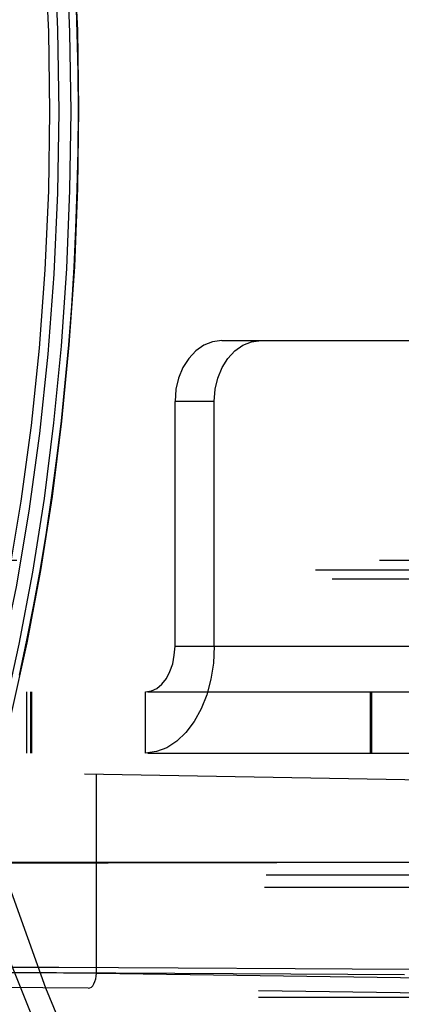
# Model space of a CAD drawing. Header units: inches. Extents: x 0 to 85, y 0 to 55.
# Tile 25 of 115: x 27.364 to 27.856, y 43.932 to 45.201. Entities that reach past the tile are written whole.
import ezdxf

# ---------------------------------------------------------------- set-up
doc = ezdxf.new("R2010")
doc.units = ezdxf.units.IN
doc.header["$LTSCALE"] = 4.675
doc.header["$MEASUREMENT"] = 0
doc.linetypes.add('HIDDEN', pattern=[0.2, 0.1, -0.1])
doc.layers.get('0').update_dxf_attribs({"linetype": 'CONTINUOUS'})
for name, color, linetype in [('_142005', 7, 'CONTINUOUS'), ('_25203', 7, 'CONTINUOUS'), ('_42433', 7, 'CONTINUOUS'), ('_56254', 7, 'CONTINUOUS'), ('_76191', 7, 'CONTINUOUS'), ('_99949', 7, 'CONTINUOUS'), ('DEFAULT_2', 8, 'HIDDEN')]:
    doc.layers.add(name, color=color, linetype=linetype)

msp = doc.modelspace()

# ---------------------------------------------------------------- linework, layer by layer
at = {"color": 6, "linetype": 'Continuous'}
msp.add_lwpolyline([(27.634, 43.4904), (27.5673, 43.5967), (27.5057, 43.7092), (27.4488, 43.8283), (27.3973, 43.9529), (27.3512, 44.0827), (27.3109, 44.217), (27.2765, 44.3552), (27.248, 44.4967), (27.2258, 44.6409), (27.2099, 44.787), (27.2003, 44.9342), (27.1971, 45.0827)], dxfattribs=at)
at = {"layer": '_142005', "color": 8, "linetype": 'HIDDEN'}
for p, q in [((26.5126, 44.2453), (28.1588, 44.2165)), ((27.4627, 43.9724), (27.4627, 44.2287)), ((26.0752, 44.1144), (28.1529, 44.1144)), ((28.1489, 44.0984), (26.0722, 44.0984)), ((28.1468, 44.0826), (26.0691, 44.0826)), ((27.1735, 43.9747), (27.4627, 43.9724)), ((27.4627, 43.9724), (28.1517, 43.9624)), ((27.4521, 43.9527), (27.1653, 43.955)), ((28.1391, 43.9427), (27.4521, 43.9527)), ((28.1391, 43.9409), (24.2218, 43.9409))]:
    msp.add_line(p, q, dxfattribs=at)
for points in [[(28.1466, 43.9744), (28.0089, 43.9758), (27.8661, 43.977), (27.7188, 43.978), (27.5679, 43.9788), (27.414, 43.9794), (27.258, 43.9799), (27.1005, 43.9801), (26.9425, 43.9802), (26.7846, 43.98), (26.6277, 43.9797), (26.4726, 43.9792), (26.3199, 43.9785), (26.1705, 43.9775), (26.0251, 43.9765), (25.8845, 43.9752), (25.7493, 43.9738)], [(26.3245, 43.9719), (26.4003, 43.9723), (26.4767, 43.9726), (26.5533, 43.9729), (26.6302, 43.9732), (26.7079, 43.9733), (26.7859, 43.9735), (26.8643, 43.9736), (26.9427, 43.9736), (27.0211, 43.9736), (27.0994, 43.9736), (27.1778, 43.9735), (27.2559, 43.9733), (27.3338, 43.9731), (27.4111, 43.9729), (27.4878, 43.9726), (27.5637, 43.9723), (27.6388, 43.9719), (27.7132, 43.9714), (27.787, 43.971), (27.86, 43.9705)], [(27.4521, 43.9527), (27.4542, 43.9532), (27.4561, 43.9543), (27.4579, 43.9561), (27.4595, 43.9585), (27.4608, 43.9614), (27.4618, 43.9648), (27.4624, 43.9685), (27.4627, 43.9724)]]:
    msp.add_lwpolyline(points, dxfattribs=at)
at = {"layer": '_25203', "color": 8, "linetype": 'HIDDEN'}
for p, q in [((40.4502, 44.5039), (26.805, 44.5039)), ((26.8103, 44.4921), (40.4297, 44.4921)), ((26.8317, 44.4803), (40.3476, 44.4803))]:
    msp.add_line(p, q, dxfattribs=at)
at = {"layer": '_42433', "color": 8, "linetype": 'HIDDEN'}
msp.add_line((28.6304, 44.1144), (26.4542, 44.1144), dxfattribs=at)
msp.add_lwpolyline([(27.1426, 44.1144), (27.248, 44.1148), (27.3528, 44.1151), (27.4568, 44.1153), (27.5597, 44.1154), (27.6615, 44.1154), (27.7618, 44.1153), (27.8604, 44.1152), (27.9572, 44.115), (28.0519, 44.1147), (28.1444, 44.1144)], dxfattribs=at)
at = {"layer": '_56254', "color": 8, "linetype": 'HIDDEN'}
for points in [[(27.2354, 44.0363), (27.2653, 44.1147), (27.2927, 44.1974), (27.3176, 44.2846), (27.3399, 44.3757), (27.3594, 44.4702), (27.3761, 44.5676), (27.3898, 44.6676), (27.4006, 44.7696), (27.4083, 44.8731), (27.413, 44.9776), (27.4145, 45.0827), (27.413, 45.1877), (27.4083, 45.2922), (27.4006, 45.3957), (27.3898, 45.4977), (27.3761, 45.5977), (27.3594, 45.6952), (27.3399, 45.7897), (27.3176, 45.8808), (27.2927, 45.968), (27.2653, 46.0507), (27.2354, 46.129)], [(27.2302, 46.1061), (27.2589, 46.0291), (27.2853, 45.9475), (27.3092, 45.8619), (27.3306, 45.7727), (27.3493, 45.6802), (27.3653, 45.585), (27.3785, 45.4874), (27.3889, 45.3879), (27.3963, 45.2869), (27.4007, 45.185), (27.4022, 45.0827), (27.4007, 44.9803), (27.3963, 44.8784), (27.3889, 44.7775), (27.3785, 44.678), (27.3653, 44.5804), (27.3493, 44.4851), (27.3306, 44.3927), (27.3092, 44.3034), (27.2853, 44.2179), (27.2589, 44.1362), (27.2302, 44.0593)], [(27.2401, 43.9824), (27.2692, 44.0571), (27.2961, 44.1364), (27.3209, 44.2195), (27.3432, 44.3061), (27.3632, 44.396), (27.3807, 44.4887), (27.3956, 44.5839), (27.4079, 44.6812), (27.4175, 44.7801), (27.4244, 44.8803), (27.4285, 44.9813), (27.4299, 45.0827), (27.4285, 45.1841), (27.4244, 45.2851), (27.4175, 45.3853), (27.4079, 45.4842), (27.3956, 45.5814), (27.3807, 45.6766), (27.3632, 45.7693), (27.3432, 45.8592), (27.3209, 45.9459), (27.2961, 46.0289), (27.2691, 46.1082)], [(27.2504, 43.9858), (27.2778, 44.0561), (27.3052, 44.1356), (27.3302, 44.2192), (27.353, 44.3068), (27.3733, 44.3978), (27.3909, 44.4912), (27.4059, 44.5864), (27.4181, 44.6833), (27.4277, 44.782), (27.4346, 44.8825), (27.4387, 44.984), (27.44, 45.0858), (27.4385, 45.1872), (27.4343, 45.2877), (27.4273, 45.3875), (27.4176, 45.4861), (27.4052, 45.5836), (27.3901, 45.6791), (27.3725, 45.7714), (27.3525, 45.8606), (27.33, 45.9468), (27.3051, 46.03), (27.2778, 46.1094)], [(27.4358, 45.2338), (27.4375, 45.1837), (27.4386, 45.1332), (27.4389, 45.0827), (27.4386, 45.0323), (27.4375, 44.982), (27.4358, 44.9318), (27.4334, 44.8817), (27.4303, 44.8317), (27.4265, 44.7819), (27.4221, 44.7328), (27.417, 44.6841), (27.4112, 44.6356), (27.4048, 44.5876), (27.3977, 44.54), (27.39, 44.493), (27.3816, 44.4468), (27.3726, 44.4013), (27.363, 44.3562)]]:
    msp.add_lwpolyline(points, dxfattribs=at)
at = {"layer": '_76191', "color": 8, "linetype": 'HIDDEN'}
msp.add_lwpolyline([(27.5333, 46.5433), (27.4557, 46.4089), (27.3863, 46.2657), (27.325, 46.1133), (27.2723, 45.9534), (27.2287, 45.787), (27.1944, 45.6155), (27.1698, 45.4401), (27.1549, 45.262), (27.15, 45.0827), (27.1549, 44.9033), (27.1698, 44.7253), (27.1944, 44.5499), (27.2287, 44.3784), (27.2723, 44.212), (27.325, 44.0521), (27.3863, 43.8996), (27.4557, 43.7565), (27.5333, 43.622)], dxfattribs=at)
at = {"layer": '_99949', "color": 8, "linetype": 'HIDDEN'}
for p, q in [((27.6243, 44.7874), (28.4289, 44.7874)), ((27.564, 44.3937), (27.564, 44.7087)), ((27.6146, 44.7087), (27.564, 44.7087)), ((27.6146, 44.3937), (27.6146, 44.7087)), ((27.564, 44.3937), (41.0957, 44.3937)), ((26.5938, 44.3346), (41.4459, 44.3346)), ((27.3725, 44.3346), (27.3725, 44.2559)), ((27.3779, 44.2559), (27.3779, 44.3346)), ((27.3788, 44.3346), (27.3788, 44.2559)), ((27.526, 44.2559), (27.526, 44.3346)), ((27.8158, 44.3346), (27.8158, 44.2559)), ((27.8179, 44.2559), (27.8179, 44.3346)), ((26.5938, 44.2559), (41.4459, 44.2559))]:
    msp.add_line(p, q, dxfattribs=at)
for points in [[(27.6243, 44.7874), (27.6122, 44.7857), (27.601, 44.7813), (27.5907, 44.774), (27.5816, 44.7643), (27.5742, 44.7525), (27.5686, 44.739), (27.5652, 44.7245), (27.564, 44.7087)], [(27.6146, 44.7087), (27.6159, 44.7245), (27.6192, 44.739), (27.6248, 44.7525), (27.6322, 44.7643), (27.6413, 44.774), (27.6516, 44.7813), (27.6628, 44.7857), (27.6749, 44.7874)], [(27.6146, 44.3937), (27.6134, 44.3718), (27.6102, 44.351), (27.6049, 44.331), (27.5976, 44.3126), (27.5886, 44.2963), (27.5781, 44.2823), (27.5663, 44.271), (27.5535, 44.2627), (27.5401, 44.2577), (27.526, 44.2559)], [(27.526, 44.3346), (27.5336, 44.3359), (27.5406, 44.3392), (27.5471, 44.3447), (27.5528, 44.3519), (27.5575, 44.3608), (27.561, 44.3709), (27.5631, 44.3818), (27.564, 44.3937)]]:
    msp.add_lwpolyline(points, dxfattribs=at)
at = {"layer": 'DEFAULT_2', "color": 8, "linetype": 'HIDDEN'}
msp.add_ellipse((28.5539, 45.0827), major_axis=(0.0251, 2.2047), ratio=0.642739, start_param=-4.65147, end_param=-3.898058, dxfattribs=at)

doc.saveas('drawing.dxf')
